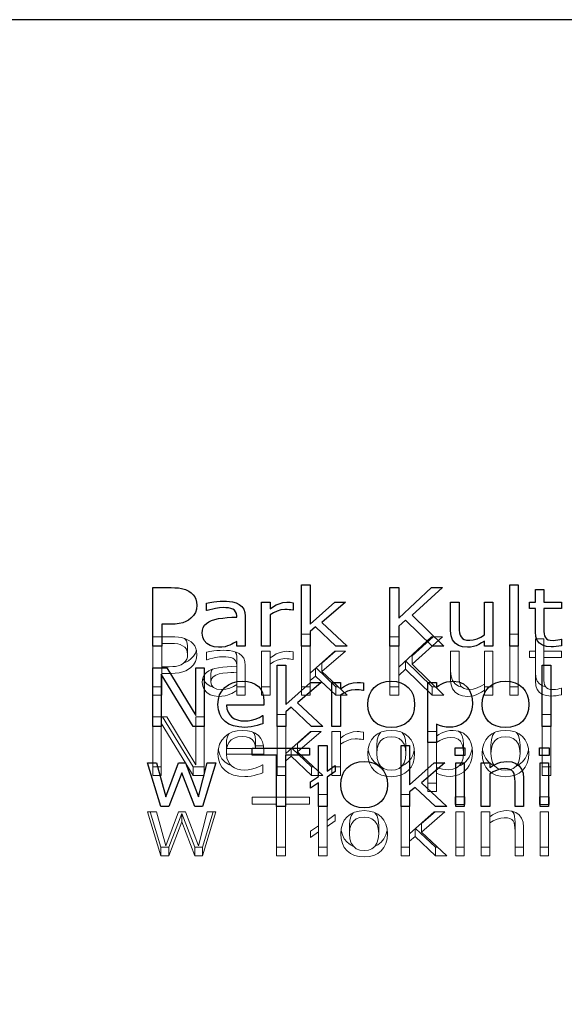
# Model space of a CAD drawing. Header units: millimetres. Extents: x 64850 to 1408875, y -594029 to 57306.
# Tile 4 of 58: x 82421 to 82559, y 51643 to 51894. Entities that reach past the tile are written whole.
import ezdxf

# ---------------------------------------------------------------- set-up
doc = ezdxf.new("R2010")
doc.units = ezdxf.units.MM
doc.header["$MEASUREMENT"] = 0
doc.layers.add('2D - Ogólne_Nr_pióra__21', color=7, linetype='Continuous', lineweight=25)
doc.layers.add('Konstrukcja - Dachy_Nr_pióra__1', color=7, linetype='Continuous', lineweight=13)
doc.layers.add('Konstrukcja - Dachy', color=7, linetype='Continuous')

# ---------------------------------------------------------------- blocks, each defined once
blk = doc.blocks.new('Dach_1_3', base_point=(82266.13, 51893.74))
at = {"layer": 'Konstrukcja - Dachy_Nr_pióra__1', "color": 7, "linetype": 'Continuous', "lineweight": 13, "flags": 128}
for points in [[(82266.13, 51893.74), (83966.13, 51893.74)], [(82492.42, 51737.41), (82492.42, 51721.86)], [(82494.58, 51737.41), (82492.42, 51737.41)], [(82494.58, 51727.43), (82494.58, 51737.41)], [(82545.39, 51737.41), (82545.39, 51721.86)], [(82547.56, 51737.41), (82545.39, 51737.41)], [(82547.56, 51721.86), (82547.56, 51737.41)], [(82456.83, 51727.4), (82459.11, 51727.4), (82460.27, 51727.45), (82461.29, 51727.57), (82462.17, 51727.79), (82462.94, 51728.09), (82463.64, 51728.47), (82464.27, 51728.94), (82464.91, 51729.62), (82465.39, 51730.41), (82465.68, 51731.29), (82465.78, 51732.24), (82465.72, 51733.06), (82465.55, 51733.77), (82465.25, 51734.39), (82464.84, 51734.92), (82464.33, 51735.4), (82463.73, 51735.81), (82462.84, 51736.22), (82461.83, 51736.51), (82461.06, 51736.64), (82460.18, 51736.71), (82459.21, 51736.74), (82454.54, 51736.74)], [(82454.54, 51736.74), (82454.54, 51721.86)], [(82456.83, 51735.04), (82456.83, 51736.73)], [(82456.83, 51735.04), (82459.09, 51735.04), (82460.08, 51735), (82460.89, 51734.9), (82461.56, 51734.72), (82462.15, 51734.46), (82462.7, 51734.05), (82463.1, 51733.53), (82463.33, 51732.91), (82463.41, 51732.19), (82463.35, 51731.56), (82463.18, 51731), (82462.88, 51730.48), (82462.41, 51729.99), (82461.79, 51729.59), (82461.01, 51729.31), (82460.37, 51729.19), (82459.62, 51729.12), (82458.76, 51729.09), (82456.83, 51729.09)], [(82456.83, 51729.09), (82456.83, 51735.04)], [(82463.41, 51734.36), (82463.33, 51735.07), (82463.1, 51735.69), (82462.7, 51736.21), (82462.59, 51736.29)], [(82514.85, 51736.74), (82514.85, 51721.86)], [(82517.13, 51736.74), (82514.85, 51736.74)], [(82517.13, 51728.97), (82517.13, 51736.74)], [(82525.47, 51736.74), (82517.13, 51728.97)], [(82520.57, 51729.74), (82528.24, 51736.74)], [(82525.87, 51736.74), (82520.57, 51731.91)], [(82528.24, 51736.74), (82525.47, 51736.74)], [(82551.9, 51736.23), (82551.9, 51733.02)], [(82554.07, 51736.23), (82551.9, 51736.23)], [(82554.07, 51733.02), (82554.07, 51736.23)], [(82465.65, 51733.35), (82465.39, 51732.57), (82464.91, 51731.78), (82464.27, 51731.11), (82463.64, 51730.64), (82462.94, 51730.25), (82462.5, 51730.08)], [(82463.41, 51732.19), (82463.41, 51734.36)], [(82478.06, 51721.86), (82478.06, 51729.43), (82477.97, 51730.42), (82477.68, 51731.24), (82477.21, 51731.9), (82476.57, 51732.43), (82475.77, 51732.83), (82474.82, 51733.09), (82474.11, 51733.2), (82473.32, 51733.27), (82472.45, 51733.29), (82471.67, 51733.27), (82470.88, 51733.21), (82470.09, 51733.11), (82469.03, 51732.94), (82468.25, 51732.78)], [(82468.25, 51732.78), (82468.25, 51730.87)], [(82475.9, 51731.69), (82475.84, 51732.27), (82475.64, 51732.75), (82475.51, 51732.9)], [(82482.24, 51733.02), (82482.24, 51721.86)], [(82484.41, 51733.02), (82482.24, 51733.02)], [(82490.28, 51732.9), (82489.52, 51732.99), (82489.19, 51733.01), (82488.7, 51733.02), (82487.68, 51732.93), (82486.69, 51732.64), (82485.99, 51732.34), (82485.24, 51731.91), (82484.41, 51731.37)], [(82484.41, 51731.37), (82484.41, 51733.02)], [(82490.28, 51730.97), (82490.28, 51732.9)], [(82500.85, 51733.02), (82494.58, 51727.43)], [(82497.6, 51727.86), (82503.59, 51733.02)], [(82501.07, 51733.02), (82497.6, 51730.03)], [(82503.59, 51733.02), (82500.85, 51733.02)], [(82530.32, 51733.02), (82530.32, 51725.77), (82530.45, 51724.5), (82530.82, 51723.45), (82531.45, 51722.62), (82532.31, 51722.03), (82533.36, 51721.67), (82534.61, 51721.55), (82535.4, 51721.59), (82536.14, 51721.73), (82536.83, 51721.95), (82537.51, 51722.25), (82538.21, 51722.64), (82538.93, 51723.1)], [(82532.49, 51733.02), (82530.32, 51733.02)], [(82538.93, 51724.69), (82538.03, 51724.15), (82537.07, 51723.72), (82536.11, 51723.43), (82535.23, 51723.34), (82534.39, 51723.39), (82533.78, 51723.54), (82533.33, 51723.8), (82532.97, 51724.18), (82532.73, 51724.65), (82532.58, 51725.21), (82532.51, 51725.88), (82532.49, 51726.66), (82532.49, 51733.02)], [(82538.93, 51733.02), (82538.93, 51724.69)], [(82541.1, 51733.02), (82538.93, 51733.02)], [(82541.1, 51721.86), (82541.1, 51733.02)], [(82550.43, 51733.02), (82550.43, 51731.44)], [(82551.9, 51733.02), (82550.43, 51733.02)], [(82551.9, 51731.44), (82551.9, 51733.02)], [(82558.55, 51733.02), (82554.07, 51733.02)], [(82554.07, 51731.44), (82554.07, 51733.02)], [(82558.55, 51731.44), (82558.55, 51733.02)], [(82468.25, 51730.87), (82468.37, 51730.87), (82469.11, 51731.1), (82469.83, 51731.29), (82470.54, 51731.44), (82471.54, 51731.58), (82472.44, 51731.63), (82473.13, 51731.61), (82473.79, 51731.55), (82474.39, 51731.43), (82474.9, 51731.24), (82475.33, 51730.96), (82475.64, 51730.58), (82475.84, 51730.11), (82475.9, 51729.52), (82475.9, 51729.23)], [(82475.9, 51729.52), (82475.9, 51731.69)], [(82484.41, 51729.78), (82484.41, 51731.37)], [(82484.41, 51729.78), (82485.29, 51730.34), (82486.21, 51730.78), (82487.16, 51731.06), (82488.15, 51731.16), (82488.73, 51731.15), (82489.23, 51731.12), (82489.69, 51731.06), (82490.17, 51730.97), (82490.28, 51730.97)], [(82484.41, 51721.86), (82484.41, 51729.78)], [(82497.6, 51727.86), (82497.6, 51730.03)], [(82518.84, 51728.48), (82518.84, 51730.56)], [(82525.64, 51724.02), (82518.88, 51730.6)], [(82520.57, 51729.74), (82520.57, 51731.91)], [(82550.43, 51731.44), (82551.9, 51731.44)], [(82551.9, 51731.44), (82551.9, 51725.5), (82552.01, 51724.28), (82552.36, 51723.29), (82552.93, 51722.56), (82553.72, 51722.05), (82554.72, 51721.74), (82555.93, 51721.64), (82556.53, 51721.66), (82557.21, 51721.73), (82557.91, 51721.83), (82558.55, 51721.96)], [(82554.07, 51731.44), (82558.55, 51731.44)], [(82558.55, 51723.65), (82558.43, 51723.65), (82558.1, 51723.55), (82557.6, 51723.42), (82557.03, 51723.32), (82556.49, 51723.29), (82555.7, 51723.33), (82555.14, 51723.47), (82554.74, 51723.71), (82554.44, 51724.06), (82554.22, 51724.5), (82554.11, 51724.98), (82554.08, 51725.57), (82554.07, 51726.35), (82554.07, 51731.44)], [(82456.83, 51727.4), (82456.83, 51729.09)], [(82456.83, 51721.86), (82456.83, 51727.4)], [(82475.9, 51729.23), (82474.67, 51729.17), (82473.49, 51729.09), (82472.36, 51728.99), (82471.31, 51728.85), (82470.37, 51728.65), (82469.53, 51728.38), (82468.82, 51728.05), (82468.22, 51727.63), (82467.74, 51727.15), (82467.39, 51726.57), (82467.18, 51725.89), (82467.11, 51725.1), (82467.25, 51724.12), (82467.65, 51723.27), (82468.32, 51722.55), (82469.19, 51721.99), (82470.17, 51721.66), (82471.28, 51721.55), (82472.16, 51721.59), (82472.93, 51721.7), (82473.59, 51721.88), (82474.17, 51722.09), (82474.64, 51722.3), (82475.12, 51722.57), (82475.56, 51722.84), (82475.9, 51723.05)], [(82469.71, 51728.44), (82469.49, 51728.15), (82469.35, 51727.39)], [(82469.52, 51724.38), (82469.35, 51725.23), (82469.49, 51725.98), (82469.93, 51726.56), (82470.59, 51726.98), (82471.44, 51727.27), (82472.36, 51727.44), (82473.57, 51727.56), (82474.42, 51727.62), (82475.2, 51727.67), (82475.9, 51727.71)], [(82469.35, 51725.23), (82469.35, 51727.39)], [(82475.9, 51727.71), (82475.9, 51729.23)], [(82475.9, 51727.71), (82475.9, 51724.61)], [(82494.58, 51725.58), (82494.58, 51727.43)], [(82495.99, 51726.74), (82495.99, 51728.69)], [(82501.16, 51724.02), (82496.11, 51728.8)], [(82504.02, 51721.86), (82497.6, 51727.86)], [(82517.13, 51726.9), (82517.13, 51728.97)], [(82517.13, 51726.9), (82518.84, 51728.48)], [(82518.84, 51728.48), (82525.64, 51721.86)], [(82528.6, 51721.86), (82520.57, 51729.74)], [(82533.27, 51723.86), (82532.31, 51724.19), (82531.45, 51724.79), (82530.82, 51725.61), (82530.45, 51726.67), (82530.32, 51727.94)], [(82554.52, 51723.97), (82553.72, 51724.21), (82552.93, 51724.72), (82552.36, 51725.46), (82552.01, 51726.44), (82551.9, 51727.67)], [(82469.91, 51723.91), (82469.19, 51724.16), (82468.32, 51724.71), (82467.65, 51725.44), (82467.28, 51726.21)], [(82494.58, 51725.58), (82495.99, 51726.74)], [(82494.58, 51721.86), (82494.58, 51725.58)], [(82495.99, 51726.74), (82501.16, 51721.86)], [(82517.13, 51721.86), (82517.13, 51726.9)], [(82456.83, 51724.02), (82454.54, 51724.02)], [(82470.02, 51723.78), (82469.52, 51724.38)], [(82475.9, 51724.61), (82475.06, 51724.1), (82474.15, 51723.68), (82473.15, 51723.39), (82472.06, 51723.3), (82470.86, 51723.42), (82470.02, 51723.78)], [(82475.9, 51723.05), (82475.9, 51724.61)], [(82478.06, 51724.02), (82475.9, 51724.02)], [(82475.9, 51723.05), (82475.9, 51721.86)], [(82484.41, 51724.02), (82482.24, 51724.02)], [(82494.58, 51724.02), (82492.42, 51724.02)], [(82501.71, 51724.02), (82501.16, 51724.02)], [(82501.16, 51721.86), (82501.16, 51724.02)], [(82517.13, 51724.02), (82514.85, 51724.02)], [(82526.4, 51724.02), (82525.64, 51724.02)], [(82525.64, 51721.86), (82525.64, 51724.02)], [(82538.93, 51723.1), (82538.93, 51724.69)], [(82541.1, 51724.02), (82538.93, 51724.02)], [(82538.93, 51723.1), (82538.93, 51721.86)], [(82547.56, 51724.02), (82545.39, 51724.02)], [(82558.55, 51721.96), (82558.55, 51723.65)], [(82454.54, 51721.86), (82456.83, 51721.86)], [(82475.9, 51721.86), (82478.06, 51721.86)], [(82482.24, 51721.86), (82484.41, 51721.86)], [(82492.42, 51721.86), (82494.58, 51721.86)], [(82501.16, 51721.86), (82504.02, 51721.86)], [(82514.85, 51721.86), (82517.13, 51721.86)], [(82525.64, 51721.86), (82528.6, 51721.86)], [(82538.93, 51721.86), (82541.1, 51721.86)], [(82545.39, 51721.86), (82547.56, 51721.86)], [(82454.54, 51716.31), (82454.54, 51701.43)], [(82458.09, 51716.31), (82454.54, 51716.31)], [(82456.68, 51714.74), (82456.68, 51716.31)], [(82456.68, 51714.74), (82464.83, 51701.43)], [(82456.68, 51701.43), (82456.68, 51714.74)], [(82464.83, 51703.6), (82457.04, 51716.31)], [(82465.52, 51704.16), (82458.09, 51716.31)], [(82467.65, 51716.31), (82465.52, 51716.31)], [(82465.52, 51716.31), (82465.52, 51704.16)], [(82467.65, 51701.43), (82467.65, 51716.31)], [(82486.22, 51716.98), (82486.22, 51701.43)], [(82488.39, 51716.98), (82486.22, 51716.98)], [(82488.39, 51707.01), (82488.39, 51716.98)], [(82555.8, 51716.98), (82553.63, 51716.98)], [(82553.63, 51716.98), (82553.63, 51701.43)], [(82555.8, 51701.43), (82555.8, 51716.98)], [(82482.84, 51706.82), (82482.84, 51707.84), (82482.75, 51708.98), (82482.48, 51709.99), (82482.04, 51710.86), (82481.42, 51711.59), (82480.64, 51712.16), (82479.71, 51712.58), (82478.63, 51712.82), (82477.4, 51712.91), (82476.06, 51712.81), (82474.86, 51712.5), (82473.79, 51712), (82472.86, 51711.3), (82472.11, 51710.42), (82471.57, 51709.41), (82471.25, 51708.25), (82471.14, 51706.95), (82471.25, 51705.65), (82471.59, 51704.5), (82472.15, 51703.51), (82472.94, 51702.68), (82473.93, 51702.02), (82475.09, 51701.55), (82476.43, 51701.27), (82477.95, 51701.17), (82478.77, 51701.2), (82479.57, 51701.29), (82480.35, 51701.44), (82481.1, 51701.64), (82481.85, 51701.86), (82482.58, 51702.11)], [(82480.73, 51710.42), (82480.63, 51711.34), (82480.34, 51712.1), (82480.11, 51712.4)], [(82494.65, 51712.6), (82488.39, 51707.01)], [(82491.4, 51707.44), (82497.39, 51712.6)], [(82494.87, 51712.6), (82491.4, 51709.6)], [(82497.39, 51712.6), (82494.65, 51712.6)], [(82500.11, 51712.6), (82500.11, 51701.43)], [(82502.28, 51712.6), (82500.11, 51712.6)], [(82508.15, 51712.48), (82507.39, 51712.57), (82507.06, 51712.59), (82506.57, 51712.6), (82505.56, 51712.5), (82504.56, 51712.22), (82503.87, 51711.91), (82503.11, 51711.49), (82502.28, 51710.95)], [(82502.28, 51710.95), (82502.28, 51712.6)], [(82508.15, 51710.55), (82508.15, 51712.48)], [(82512.47, 51712.36), (82511.96, 51711.57), (82511.63, 51710.5), (82511.52, 51709.18)], [(82518.94, 51709.18), (82518.83, 51710.5), (82518.51, 51711.57), (82517.99, 51712.36)], [(82524.54, 51712.6), (82524.54, 51697.32)], [(82526.71, 51712.6), (82524.54, 51712.6)], [(82526.71, 51701.99), (82527.54, 51701.65), (82528.37, 51701.4), (82529.23, 51701.26), (82530.18, 51701.21), (82530.94, 51701.26), (82531.67, 51701.39), (82532.37, 51701.62), (82533.03, 51701.93), (82533.63, 51702.31), (82534.16, 51702.76), (82534.67, 51703.32), (82535.09, 51703.96), (82535.43, 51704.67), (82535.68, 51705.44), (82535.83, 51706.27), (82535.88, 51707.15), (82535.8, 51708.43), (82535.56, 51709.56), (82535.15, 51710.55), (82534.58, 51711.38), (82533.6, 51712.23), (82532.39, 51712.74), (82530.96, 51712.91), (82530.16, 51712.86), (82529.39, 51712.72), (82528.65, 51712.48), (82527.96, 51712.18), (82527.31, 51711.82), (82526.71, 51711.43)], [(82526.71, 51711.43), (82526.71, 51712.6)], [(82533.64, 51709.27), (82533.56, 51710.5), (82533.29, 51711.5), (82532.85, 51712.28), (82532.33, 51712.74)], [(82541.54, 51712.36), (82541.02, 51711.57), (82540.7, 51710.5), (82540.59, 51709.18)], [(82548.01, 51709.18), (82547.9, 51710.5), (82547.57, 51711.57), (82547.06, 51712.36)], [(82474.04, 51712.12), (82473.92, 51711.99), (82473.53, 51711.26), (82473.34, 51710.42)], [(82473.34, 51708.26), (82473.53, 51709.09), (82473.92, 51709.83), (82474.51, 51710.47), (82475.28, 51710.96), (82476.21, 51711.26), (82477.29, 51711.36), (82478.34, 51711.27), (82479.2, 51711), (82479.87, 51710.55), (82480.34, 51709.93), (82480.63, 51709.17), (82480.73, 51708.26)], [(82473.34, 51708.26), (82473.34, 51710.42)], [(82480.73, 51708.26), (82480.73, 51710.42)], [(82502.28, 51709.36), (82502.28, 51710.95)], [(82502.28, 51709.36), (82503.16, 51709.91), (82504.08, 51710.35), (82505.03, 51710.64), (82506.02, 51710.74), (82506.6, 51710.73), (82507.1, 51710.69), (82507.56, 51710.63), (82508.04, 51710.55), (82508.15, 51710.55)], [(82526.71, 51709.85), (82526.71, 51711.43)], [(82526.71, 51709.85), (82527.59, 51710.36), (82528.52, 51710.77), (82529.46, 51711.03), (82530.4, 51711.12), (82531.41, 51711.01), (82532.22, 51710.67), (82532.85, 51710.12), (82533.29, 51709.34), (82533.56, 51708.33), (82533.64, 51707.1), (82533.53, 51705.83), (82533.19, 51704.78), (82532.63, 51703.96), (82531.86, 51703.37), (82530.92, 51703.02), (82529.8, 51702.9), (82529, 51702.94), (82528.3, 51703.03), (82527.57, 51703.22), (82526.71, 51703.52)], [(82526.71, 51703.52), (82526.71, 51709.85)], [(82474.5, 51703.95), (82473.93, 51704.19), (82472.94, 51704.84), (82472.15, 51705.67), (82471.59, 51706.66), (82471.25, 51707.81), (82471.23, 51708.05)], [(82480.73, 51708.26), (82473.34, 51708.26)], [(82473.34, 51706.82), (82473.34, 51708.26)], [(82482.75, 51708.99), (82480.73, 51708.99)], [(82489.8, 51706.32), (82489.8, 51708.27)], [(82494.97, 51703.6), (82489.92, 51708.37)], [(82491.4, 51707.44), (82491.4, 51709.6)], [(82497.83, 51701.43), (82491.4, 51707.44)], [(82502.28, 51701.43), (82502.28, 51709.36)], [(82512.53, 51703.81), (82511.77, 51704.18), (82510.9, 51704.87), (82510.19, 51705.73), (82509.69, 51706.73), (82509.39, 51707.88), (82509.37, 51708.09)], [(82511.52, 51707.01), (82511.52, 51709.18)], [(82521.1, 51708.09), (82521.08, 51707.88), (82520.78, 51706.73), (82520.27, 51705.73), (82519.57, 51704.87), (82518.69, 51704.18), (82517.96, 51703.82)], [(82518.94, 51707.01), (82518.94, 51709.18)], [(82535.81, 51708.31), (82535.68, 51707.61), (82535.43, 51706.83), (82535.09, 51706.12), (82534.67, 51705.49), (82534.16, 51704.93), (82533.63, 51704.47), (82533.03, 51704.09), (82532.44, 51703.82)], [(82533.64, 51707.1), (82533.64, 51709.27)], [(82541.59, 51703.81), (82540.84, 51704.18), (82539.96, 51704.87), (82539.26, 51705.73), (82538.75, 51706.73), (82538.45, 51707.88), (82538.44, 51708.09)], [(82540.59, 51707.01), (82540.59, 51709.18)], [(82550.16, 51708.09), (82550.15, 51707.88), (82549.84, 51706.73), (82549.34, 51705.73), (82548.63, 51704.87), (82547.76, 51704.18), (82547.03, 51703.82)], [(82548.01, 51707.01), (82548.01, 51709.18)], [(82473.34, 51706.82), (82482.84, 51706.82)], [(82482.47, 51704.16), (82481.71, 51703.72), (82480.57, 51703.27), (82479.68, 51703.02), (82478.8, 51702.86), (82477.92, 51702.81), (82476.97, 51702.87), (82476.11, 51703.05), (82475.34, 51703.35), (82474.68, 51703.77), (82474.12, 51704.33), (82473.7, 51705.03), (82473.43, 51705.86), (82473.34, 51706.82)], [(82488.39, 51705.16), (82488.39, 51707.01)], [(82488.39, 51705.16), (82489.8, 51706.32)], [(82488.39, 51701.43), (82488.39, 51705.16)], [(82489.8, 51706.32), (82494.97, 51701.43)], [(82456.68, 51703.6), (82454.54, 51703.6)], [(82464.83, 51701.43), (82464.83, 51703.6)], [(82467.65, 51703.6), (82464.83, 51703.6)], [(82482.58, 51704.16), (82482.47, 51704.16)], [(82482.58, 51702.11), (82482.58, 51704.16)], [(82488.39, 51703.6), (82486.22, 51703.6)], [(82494.97, 51701.43), (82494.97, 51703.6)], [(82495.51, 51703.6), (82494.97, 51703.6)], [(82502.28, 51703.6), (82500.11, 51703.6)], [(82526.71, 51701.99), (82526.71, 51703.52)], [(82555.8, 51703.6), (82553.63, 51703.6)], [(82454.54, 51701.43), (82456.68, 51701.43)], [(82464.83, 51701.43), (82467.65, 51701.43)], [(82486.22, 51701.43), (82488.39, 51701.43)], [(82494.97, 51701.43), (82497.83, 51701.43)], [(82500.11, 51701.43), (82502.28, 51701.43)], [(82526.71, 51697.32), (82526.71, 51701.99)], [(82553.63, 51701.43), (82555.8, 51701.43)], [(82526.71, 51699.48), (82524.54, 51699.48)], [(82524.54, 51697.32), (82526.71, 51697.32)], [(82479.88, 51695.89), (82479.88, 51694.13)], [(82494.45, 51695.89), (82479.88, 51695.89)], [(82486.02, 51694.13), (82486.02, 51695.89)], [(82488.31, 51694.13), (82488.31, 51695.89)], [(82494.45, 51694.13), (82494.45, 51695.89)], [(82498.89, 51696.56), (82496.72, 51696.56)], [(82496.72, 51696.56), (82496.72, 51688.64)], [(82498.89, 51690.01), (82498.89, 51696.56)], [(82517.73, 51696.56), (82517.73, 51681.01)], [(82519.9, 51696.56), (82517.73, 51696.56)], [(82519.9, 51686.59), (82519.9, 51696.56)], [(82531.51, 51695.99), (82531.51, 51694.04)], [(82533.96, 51695.99), (82531.51, 51695.99)], [(82533.96, 51694.04), (82533.96, 51695.99)], [(82552.95, 51695.99), (82552.95, 51694.04)], [(82555.4, 51695.99), (82552.95, 51695.99)], [(82555.4, 51694.04), (82555.4, 51695.99)], [(82479.88, 51694.13), (82486.02, 51694.13)], [(82486.02, 51694.13), (82486.02, 51681.01)], [(82488.31, 51694.13), (82494.45, 51694.13)], [(82488.31, 51681.01), (82488.31, 51694.13)], [(82531.51, 51694.04), (82533.96, 51694.04)], [(82548.89, 51681.01), (82548.89, 51688.26), (82548.77, 51689.51), (82548.4, 51690.56), (82547.79, 51691.39), (82546.95, 51692), (82545.89, 51692.36), (82544.61, 51692.48), (82543.85, 51692.44), (82543.11, 51692.3), (82542.38, 51692.07), (82541.66, 51691.76), (82540.96, 51691.38), (82540.28, 51690.93)], [(82546.72, 51689.53), (82546.69, 51690.28), (82546.61, 51690.97), (82546.47, 51691.58), (82546.23, 51692.03), (82545.93, 51692.35)], [(82552.95, 51694.04), (82555.4, 51694.04)], [(82453.23, 51692.17), (82456.62, 51681.01)], [(82455.49, 51692.17), (82453.23, 51692.17)], [(82456.62, 51683.18), (82453.89, 51692.17)], [(82457.86, 51683.53), (82455.49, 51692.17)], [(82461.08, 51692.17), (82457.86, 51683.53)], [(82461.91, 51691.78), (82458.62, 51683.18)], [(82462.86, 51692.17), (82461.08, 51692.17)], [(82465.22, 51683.18), (82461.91, 51691.78)], [(82461.91, 51689.61), (82461.91, 51691.78)], [(82466.16, 51683.53), (82462.86, 51692.17)], [(82468.4, 51692.17), (82466.16, 51683.53)], [(82467.23, 51681.01), (82470.58, 51692.17)], [(82469.93, 51692.17), (82467.23, 51683.18)], [(82470.58, 51692.17), (82468.4, 51692.17)], [(82500.98, 51691.49), (82498.89, 51690.01)], [(82498.89, 51688.46), (82498.89, 51690.01)], [(82498.89, 51688.46), (82500.98, 51689.9)], [(82500.98, 51689.9), (82500.98, 51691.49)], [(82505.57, 51691.93), (82505.06, 51691.15), (82504.73, 51690.07), (82504.62, 51688.75)], [(82512.04, 51688.75), (82511.93, 51690.07), (82511.61, 51691.15), (82511.09, 51691.93)], [(82526.17, 51692.17), (82519.9, 51686.59)], [(82522.91, 51687.02), (82528.9, 51692.17)], [(82526.39, 51692.17), (82522.91, 51689.18)], [(82528.9, 51692.17), (82526.17, 51692.17)], [(82531.65, 51692.17), (82531.65, 51681.01)], [(82533.82, 51692.17), (82531.65, 51692.17)], [(82533.82, 51681.01), (82533.82, 51692.17)], [(82538.11, 51692.17), (82538.11, 51681.01)], [(82540.28, 51692.17), (82538.11, 51692.17)], [(82540.28, 51690.93), (82540.28, 51692.17)], [(82540.28, 51689.34), (82540.28, 51690.93)], [(82540.28, 51689.34), (82541.19, 51689.88), (82542.14, 51690.31), (82543.09, 51690.6), (82543.99, 51690.69), (82544.78, 51690.64), (82545.4, 51690.49), (82545.88, 51690.23), (82546.23, 51689.86), (82546.47, 51689.41), (82546.61, 51688.81), (82546.69, 51688.11), (82546.72, 51687.37), (82546.72, 51681.01)], [(82553.09, 51692.17), (82553.09, 51681.01)], [(82555.26, 51692.17), (82553.09, 51692.17)], [(82555.26, 51681.01), (82555.26, 51692.17)], [(82458.62, 51681.01), (82461.91, 51689.61)], [(82461.91, 51689.61), (82465.22, 51681.01)], [(82496.72, 51688.64), (82494.72, 51687.27)], [(82494.72, 51687.27), (82494.72, 51685.68)], [(82496.72, 51687.09), (82496.72, 51688.64)], [(82498.89, 51681.01), (82498.89, 51688.46)], [(82505.63, 51683.39), (82504.87, 51683.75), (82503.99, 51684.44), (82503.29, 51685.31), (82502.79, 51686.31), (82502.49, 51687.46), (82502.47, 51687.67)], [(82504.62, 51686.59), (82504.62, 51688.75)], [(82514.2, 51687.67), (82514.18, 51687.46), (82513.88, 51686.31), (82513.37, 51685.31), (82512.67, 51684.44), (82511.79, 51683.75), (82511.06, 51683.4)], [(82512.04, 51686.59), (82512.04, 51688.75)], [(82521.31, 51685.9), (82521.31, 51687.84)], [(82526.48, 51683.18), (82521.43, 51687.95)], [(82522.91, 51687.02), (82522.91, 51689.18)], [(82540.28, 51681.01), (82540.28, 51689.34)], [(82546.72, 51687.37), (82546.72, 51689.53)], [(82494.72, 51685.68), (82496.72, 51687.09)], [(82496.72, 51687.09), (82496.72, 51681.01)], [(82519.9, 51684.74), (82519.9, 51686.59)], [(82519.9, 51684.74), (82521.31, 51685.9)], [(82519.9, 51681.01), (82519.9, 51684.74)], [(82521.31, 51685.9), (82526.48, 51681.01)], [(82529.34, 51681.01), (82522.91, 51687.02)], [(82458.62, 51683.18), (82456.62, 51683.18)], [(82456.62, 51681.01), (82456.62, 51683.18)], [(82458.62, 51681.01), (82458.62, 51683.18)], [(82467.23, 51683.18), (82465.22, 51683.18)], [(82465.22, 51681.01), (82465.22, 51683.18)], [(82467.23, 51681.01), (82467.23, 51683.18)], [(82488.31, 51683.18), (82486.02, 51683.18)], [(82498.89, 51683.18), (82496.72, 51683.18)], [(82519.9, 51683.18), (82517.73, 51683.18)], [(82527.02, 51683.18), (82526.48, 51683.18)], [(82526.48, 51681.01), (82526.48, 51683.18)], [(82533.82, 51683.18), (82531.65, 51683.18)], [(82540.28, 51683.18), (82538.11, 51683.18)], [(82548.89, 51683.18), (82546.72, 51683.18)], [(82546.72, 51681.01), (82546.72, 51683.18)], [(82555.26, 51683.18), (82553.09, 51683.18)], [(82456.62, 51681.01), (82458.62, 51681.01)], [(82465.22, 51681.01), (82467.23, 51681.01)], [(82486.02, 51681.01), (82488.31, 51681.01)], [(82496.72, 51681.01), (82498.89, 51681.01)], [(82517.73, 51681.01), (82519.9, 51681.01)], [(82526.48, 51681.01), (82529.34, 51681.01)], [(82531.65, 51681.01), (82533.82, 51681.01)], [(82538.11, 51681.01), (82540.28, 51681.01)], [(82546.72, 51681.01), (82548.89, 51681.01)], [(82553.09, 51681.01), (82555.26, 51681.01)]]:
    blk.add_lwpolyline(points, dxfattribs=at)
for points in [[(82521.08, 51708.3), (82520.78, 51709.45), (82520.27, 51710.46), (82519.57, 51711.32), (82518.69, 51712.01), (82517.68, 51712.51), (82516.53, 51712.81), (82515.24, 51712.91), (82513.94, 51712.81), (82512.79, 51712.51), (82511.77, 51712.01), (82510.9, 51711.32), (82510.19, 51710.46), (82509.69, 51709.45), (82509.39, 51708.3), (82509.29, 51707.01), (82509.39, 51705.72), (82509.69, 51704.57), (82510.19, 51703.56), (82510.9, 51702.7), (82511.77, 51702.01), (82512.79, 51701.52), (82513.94, 51701.22), (82515.24, 51701.12), (82516.53, 51701.22), (82517.68, 51701.52), (82518.69, 51702.01), (82519.57, 51702.7), (82520.27, 51703.56), (82520.78, 51704.57), (82521.08, 51705.72), (82521.18, 51707.01)], [(82550.15, 51708.3), (82549.84, 51709.45), (82549.34, 51710.46), (82548.63, 51711.32), (82547.76, 51712.01), (82546.74, 51712.51), (82545.59, 51712.81), (82544.31, 51712.91), (82543.01, 51712.81), (82541.85, 51712.51), (82540.84, 51712.01), (82539.96, 51711.32), (82539.26, 51710.46), (82538.75, 51709.45), (82538.45, 51708.3), (82538.35, 51707.01), (82538.45, 51705.72), (82538.75, 51704.57), (82539.26, 51703.56), (82539.96, 51702.7), (82540.84, 51702.01), (82541.85, 51701.52), (82543.01, 51701.22), (82544.31, 51701.12), (82545.59, 51701.22), (82546.74, 51701.52), (82547.76, 51702.01), (82548.63, 51702.7), (82549.34, 51703.56), (82549.84, 51704.57), (82550.15, 51705.72), (82550.25, 51707.01)], [(82518.83, 51705.71), (82518.51, 51704.65), (82517.96, 51703.82), (82517.22, 51703.22), (82516.31, 51702.86), (82515.24, 51702.74), (82514.16, 51702.86), (82513.24, 51703.22), (82512.5, 51703.83), (82511.96, 51704.66), (82511.63, 51705.72), (82511.52, 51707.01), (82511.63, 51708.33), (82511.96, 51709.41), (82512.5, 51710.23), (82513.24, 51710.82), (82514.15, 51711.17), (82515.24, 51711.29), (82516.32, 51711.17), (82517.22, 51710.82), (82517.96, 51710.23), (82518.51, 51709.41), (82518.83, 51708.33), (82518.94, 51707.01)], [(82547.9, 51705.71), (82547.57, 51704.65), (82547.02, 51703.82), (82546.28, 51703.22), (82545.38, 51702.86), (82544.31, 51702.74), (82543.22, 51702.86), (82542.31, 51703.22), (82541.57, 51703.83), (82541.03, 51704.66), (82540.7, 51705.72), (82540.59, 51707.01), (82540.7, 51708.33), (82541.02, 51709.41), (82541.57, 51710.23), (82542.3, 51710.82), (82543.22, 51711.17), (82544.31, 51711.29), (82545.38, 51711.17), (82546.29, 51710.82), (82547.03, 51710.23), (82547.57, 51709.41), (82547.9, 51708.33), (82548.01, 51707.01)], [(82513.37, 51690.03), (82512.67, 51690.9), (82511.79, 51691.59), (82510.78, 51692.09), (82509.63, 51692.38), (82508.34, 51692.48), (82507.04, 51692.38), (82505.89, 51692.09), (82504.87, 51691.59), (82503.99, 51690.9), (82503.29, 51690.03), (82502.79, 51689.03), (82502.49, 51687.88), (82502.39, 51686.59), (82502.49, 51685.29), (82502.79, 51684.15), (82503.29, 51683.14), (82503.99, 51682.28), (82504.87, 51681.59), (82505.89, 51681.1), (82507.04, 51680.8), (82508.34, 51680.7), (82509.63, 51680.8), (82510.78, 51681.1), (82511.79, 51681.59), (82512.67, 51682.28), (82513.37, 51683.14), (82513.88, 51684.15), (82514.18, 51685.29), (82514.28, 51686.59), (82514.18, 51687.88), (82513.88, 51689.03)], [(82511.06, 51683.39), (82510.32, 51682.8), (82509.41, 51682.44), (82508.34, 51682.32), (82507.26, 51682.44), (82506.34, 51682.8), (82505.6, 51683.4), (82505.06, 51684.24), (82504.73, 51685.3), (82504.62, 51686.59), (82504.73, 51687.91), (82505.06, 51688.98), (82505.6, 51689.81), (82506.34, 51690.39), (82507.25, 51690.75), (82508.34, 51690.86), (82509.42, 51690.75), (82510.32, 51690.39), (82511.06, 51689.81), (82511.61, 51688.98), (82511.93, 51687.91), (82512.04, 51686.59), (82511.93, 51685.29), (82511.6, 51684.23)]]:
    blk.add_lwpolyline(points, close=True, dxfattribs=at)

msp = doc.modelspace()

# ---------------------------------------------------------------- linework, layer by layer
at = {"layer": '2D - Ogólne_Nr_pióra__21', "color": 7, "linetype": 'Continuous', "lineweight": 25, "flags": 128}
for points in [[(82266.13, 51893.74), (82266.13, 51433.74), (83966.13, 51433.74), (83966.13, 51893.74)], [(82492.42, 51749.91), (82494.58, 51749.91), (82494.58, 51739.93), (82500.85, 51745.52), (82503.59, 51745.52), (82497.6, 51740.36), (82504.02, 51734.36), (82501.16, 51734.36), (82495.99, 51739.24), (82494.58, 51738.08), (82494.58, 51734.36), (82492.42, 51734.36)], [(82545.39, 51734.36), (82545.39, 51749.91), (82547.56, 51749.91), (82547.56, 51734.36)], [(82456.83, 51734.36), (82454.54, 51734.36), (82454.54, 51749.24), (82459.21, 51749.24), (82460.18, 51749.21), (82461.06, 51749.14), (82461.83, 51749.01), (82462.84, 51748.72), (82463.73, 51748.31), (82464.33, 51747.9), (82464.84, 51747.42), (82465.25, 51746.89), (82465.55, 51746.27), (82465.72, 51745.56), (82465.78, 51744.74), (82465.68, 51743.79), (82465.39, 51742.91), (82464.91, 51742.12), (82464.27, 51741.44), (82463.64, 51740.97), (82462.94, 51740.59), (82462.17, 51740.29), (82461.29, 51740.07), (82460.27, 51739.95), (82459.11, 51739.9), (82456.83, 51739.9)], [(82517.13, 51734.36), (82514.85, 51734.36), (82514.85, 51749.24), (82517.13, 51749.24), (82517.13, 51741.47), (82525.47, 51749.24), (82528.24, 51749.24), (82520.57, 51742.24), (82528.6, 51734.36), (82525.64, 51734.36), (82518.84, 51740.98), (82517.13, 51739.4)], [(82550.43, 51745.52), (82551.9, 51745.52), (82551.9, 51748.73), (82554.07, 51748.73), (82554.07, 51745.52), (82558.55, 51745.52), (82558.55, 51743.94), (82554.07, 51743.94), (82554.07, 51738.85), (82554.08, 51738.07), (82554.11, 51737.48), (82554.22, 51737), (82554.44, 51736.56), (82554.74, 51736.21), (82555.14, 51735.97), (82555.7, 51735.83), (82556.49, 51735.79), (82557.03, 51735.82), (82557.6, 51735.92), (82558.1, 51736.05), (82558.43, 51736.15), (82558.55, 51736.15), (82558.55, 51734.46), (82557.91, 51734.33), (82557.21, 51734.23), (82556.53, 51734.16), (82555.93, 51734.14), (82554.72, 51734.24), (82553.72, 51734.55), (82552.93, 51735.06), (82552.36, 51735.79), (82552.01, 51736.78), (82551.9, 51738), (82551.9, 51743.94), (82550.43, 51743.94)], [(82467.25, 51736.62), (82467.11, 51737.6), (82467.18, 51738.39), (82467.39, 51739.07), (82467.74, 51739.65), (82468.22, 51740.13), (82468.82, 51740.55), (82469.53, 51740.88), (82470.37, 51741.15), (82471.31, 51741.35), (82472.36, 51741.49), (82473.49, 51741.59), (82474.67, 51741.67), (82475.9, 51741.73), (82475.9, 51742.02), (82475.84, 51742.61), (82475.64, 51743.08), (82475.33, 51743.46), (82474.9, 51743.74), (82474.39, 51743.93), (82473.79, 51744.05), (82473.13, 51744.11), (82472.44, 51744.13), (82471.54, 51744.08), (82470.54, 51743.94), (82469.83, 51743.79), (82469.11, 51743.6), (82468.37, 51743.37), (82468.25, 51743.37), (82468.25, 51745.28), (82469.03, 51745.44), (82470.09, 51745.61), (82470.88, 51745.71), (82471.67, 51745.77), (82472.45, 51745.79), (82473.32, 51745.77), (82474.11, 51745.7), (82474.82, 51745.59), (82475.77, 51745.33), (82476.57, 51744.93), (82477.21, 51744.4), (82477.68, 51743.74), (82477.97, 51742.92), (82478.06, 51741.93), (82478.06, 51734.36), (82475.9, 51734.36), (82475.9, 51735.55), (82475.56, 51735.34), (82475.12, 51735.07), (82474.64, 51734.8), (82474.17, 51734.59), (82473.59, 51734.38), (82472.93, 51734.2), (82472.16, 51734.09), (82471.28, 51734.05), (82470.17, 51734.16), (82469.19, 51734.49), (82468.32, 51735.05), (82467.65, 51735.77)], [(82484.41, 51734.36), (82482.24, 51734.36), (82482.24, 51745.52), (82484.41, 51745.52), (82484.41, 51743.87), (82485.24, 51744.41), (82485.99, 51744.84), (82486.69, 51745.14), (82487.68, 51745.43), (82488.7, 51745.52), (82489.19, 51745.51), (82489.52, 51745.49), (82490.28, 51745.4), (82490.28, 51743.47), (82490.17, 51743.47), (82489.69, 51743.56), (82489.23, 51743.62), (82488.73, 51743.65), (82488.15, 51743.66), (82487.16, 51743.56), (82486.21, 51743.28), (82485.29, 51742.84), (82484.41, 51742.28)], [(82530.32, 51745.52), (82532.49, 51745.52), (82532.49, 51739.16), (82532.51, 51738.38), (82532.58, 51737.71), (82532.73, 51737.15), (82532.98, 51736.68), (82533.33, 51736.3), (82533.78, 51736.04), (82534.39, 51735.89), (82535.23, 51735.84), (82536.11, 51735.93), (82537.07, 51736.22), (82538.03, 51736.65), (82538.93, 51737.19), (82538.93, 51745.52), (82541.1, 51745.52), (82541.1, 51734.36), (82538.93, 51734.36), (82538.93, 51735.6), (82538.21, 51735.14), (82537.51, 51734.75), (82536.83, 51734.45), (82536.14, 51734.23), (82535.4, 51734.09), (82534.61, 51734.05), (82533.36, 51734.17), (82532.31, 51734.53), (82531.45, 51735.12), (82530.82, 51735.95), (82530.45, 51737), (82530.32, 51738.27)], [(82456.68, 51713.93), (82454.54, 51713.93), (82454.54, 51728.81), (82458.09, 51728.81), (82465.52, 51716.66), (82465.52, 51728.81), (82467.65, 51728.81), (82467.65, 51713.93), (82464.83, 51713.93), (82456.68, 51727.24)], [(82486.22, 51713.93), (82486.22, 51729.48), (82488.39, 51729.48), (82488.39, 51719.51), (82494.65, 51725.1), (82497.39, 51725.1), (82491.4, 51719.94), (82497.83, 51713.93), (82494.97, 51713.93), (82489.8, 51718.82), (82488.39, 51717.66), (82488.39, 51713.93)], [(82555.8, 51713.93), (82553.63, 51713.93), (82553.63, 51729.48), (82555.8, 51729.48)], [(82471.25, 51718.15), (82471.14, 51719.45), (82471.25, 51720.75), (82471.57, 51721.91), (82472.11, 51722.92), (82472.86, 51723.8), (82473.79, 51724.5), (82474.86, 51725), (82476.06, 51725.31), (82477.4, 51725.41), (82478.63, 51725.32), (82479.71, 51725.08), (82480.64, 51724.66), (82481.42, 51724.09), (82482.04, 51723.36), (82482.48, 51722.49), (82482.75, 51721.48), (82482.84, 51720.34), (82482.84, 51719.32), (82473.34, 51719.32), (82473.43, 51718.36), (82473.7, 51717.53), (82474.12, 51716.83), (82474.68, 51716.27), (82475.34, 51715.85), (82476.11, 51715.55), (82476.97, 51715.37), (82477.92, 51715.31), (82478.8, 51715.36), (82479.68, 51715.52), (82480.57, 51715.77), (82481.71, 51716.22), (82482.47, 51716.66), (82482.58, 51716.66), (82482.58, 51714.61), (82481.85, 51714.36), (82481.1, 51714.14), (82480.35, 51713.94), (82479.57, 51713.79), (82478.77, 51713.7), (82477.95, 51713.67), (82476.43, 51713.77), (82475.09, 51714.05), (82473.93, 51714.52), (82472.94, 51715.18), (82472.15, 51716.01), (82471.59, 51717)], [(82500.11, 51725.1), (82502.28, 51725.1), (82502.28, 51723.45), (82503.11, 51723.99), (82503.87, 51724.41), (82504.56, 51724.72), (82505.56, 51725), (82506.57, 51725.1), (82507.06, 51725.09), (82507.39, 51725.07), (82508.15, 51724.98), (82508.15, 51723.05), (82508.04, 51723.05), (82507.56, 51723.13), (82507.1, 51723.19), (82506.6, 51723.23), (82506.02, 51723.24), (82505.03, 51723.14), (82504.08, 51722.85), (82503.16, 51722.41), (82502.28, 51721.86), (82502.28, 51713.93), (82500.11, 51713.93)], [(82509.29, 51719.51), (82509.39, 51720.8), (82509.69, 51721.95), (82510.19, 51722.96), (82510.9, 51723.82), (82511.77, 51724.51), (82512.79, 51725.01), (82513.94, 51725.31), (82515.24, 51725.41), (82516.53, 51725.31), (82517.68, 51725.01), (82518.69, 51724.51), (82519.57, 51723.82), (82520.27, 51722.96), (82520.78, 51721.95), (82521.08, 51720.8), (82521.18, 51719.51), (82521.08, 51718.22), (82520.78, 51717.07), (82520.27, 51716.06), (82519.57, 51715.2), (82518.69, 51714.51), (82517.68, 51714.02), (82516.53, 51713.72), (82515.24, 51713.62), (82513.94, 51713.72), (82512.79, 51714.02), (82511.77, 51714.51), (82510.9, 51715.2), (82510.19, 51716.06), (82509.69, 51717.07), (82509.39, 51718.22)], [(82526.71, 51709.82), (82524.54, 51709.82), (82524.54, 51725.1), (82526.71, 51725.1), (82526.71, 51723.93), (82527.31, 51724.32), (82527.96, 51724.68), (82528.65, 51724.98), (82529.39, 51725.22), (82530.16, 51725.36), (82530.96, 51725.41), (82532.39, 51725.24), (82533.6, 51724.73), (82534.58, 51723.88), (82535.15, 51723.05), (82535.56, 51722.06), (82535.8, 51720.93), (82535.88, 51719.65), (82535.83, 51718.77), (82535.68, 51717.94), (82535.43, 51717.17), (82535.09, 51716.46), (82534.67, 51715.82), (82534.16, 51715.26), (82533.63, 51714.81), (82533.03, 51714.43), (82532.37, 51714.12), (82531.67, 51713.89), (82530.94, 51713.76), (82530.18, 51713.71), (82529.23, 51713.76), (82528.37, 51713.9), (82527.54, 51714.15), (82526.71, 51714.49)], [(82538.45, 51718.22), (82538.35, 51719.51), (82538.45, 51720.8), (82538.75, 51721.95), (82539.26, 51722.96), (82539.96, 51723.82), (82540.84, 51724.51), (82541.85, 51725.01), (82543.01, 51725.31), (82544.31, 51725.41), (82545.59, 51725.31), (82546.74, 51725.01), (82547.76, 51724.51), (82548.63, 51723.82), (82549.34, 51722.96), (82549.84, 51721.95), (82550.15, 51720.8), (82550.25, 51719.51), (82550.15, 51718.22), (82549.84, 51717.07), (82549.34, 51716.06), (82548.63, 51715.2), (82547.76, 51714.51), (82546.74, 51714.02), (82545.59, 51713.72), (82544.31, 51713.62), (82543.01, 51713.72), (82541.85, 51714.02), (82540.84, 51714.51), (82539.96, 51715.2), (82539.26, 51716.06), (82538.75, 51717.07)], [(82479.88, 51708.39), (82494.45, 51708.39), (82494.45, 51706.63), (82488.31, 51706.63), (82488.31, 51693.51), (82486.02, 51693.51), (82486.02, 51706.63), (82479.88, 51706.63)], [(82494.72, 51698.18), (82494.72, 51699.77), (82496.72, 51701.15), (82496.72, 51709.06), (82498.89, 51709.06), (82498.89, 51702.51), (82500.98, 51703.99), (82500.98, 51702.4), (82498.89, 51700.96), (82498.89, 51693.51), (82496.72, 51693.51), (82496.72, 51699.59)], [(82517.73, 51693.51), (82517.73, 51709.06), (82519.9, 51709.06), (82519.9, 51699.09), (82526.17, 51704.67), (82528.9, 51704.67), (82522.91, 51699.52), (82529.34, 51693.51), (82526.48, 51693.51), (82521.31, 51698.4), (82519.9, 51697.24), (82519.9, 51693.51)], [(82533.96, 51706.54), (82531.51, 51706.54), (82531.51, 51708.49), (82533.96, 51708.49)], [(82555.4, 51706.54), (82552.95, 51706.54), (82552.95, 51708.49), (82555.4, 51708.49)], [(82502.39, 51699.09), (82502.49, 51700.38), (82502.79, 51701.53), (82503.29, 51702.53), (82503.99, 51703.4), (82504.87, 51704.09), (82505.89, 51704.59), (82507.04, 51704.88), (82508.34, 51704.98), (82509.63, 51704.88), (82510.78, 51704.59), (82511.79, 51704.09), (82512.67, 51703.4), (82513.37, 51702.53), (82513.88, 51701.53), (82514.18, 51700.38), (82514.28, 51699.09), (82514.18, 51697.79), (82513.88, 51696.65), (82513.37, 51695.64), (82512.67, 51694.78), (82511.79, 51694.09), (82510.78, 51693.6), (82509.63, 51693.3), (82508.34, 51693.2), (82507.04, 51693.3), (82505.89, 51693.6), (82504.87, 51694.09), (82503.99, 51694.78), (82503.29, 51695.64), (82502.79, 51696.65), (82502.49, 51697.79)], [(82540.28, 51693.51), (82538.11, 51693.51), (82538.11, 51704.67), (82540.28, 51704.67), (82540.28, 51703.43), (82540.96, 51703.88), (82541.66, 51704.26), (82542.38, 51704.57), (82543.11, 51704.8), (82543.85, 51704.94), (82544.61, 51704.98), (82545.89, 51704.86), (82546.95, 51704.5), (82547.79, 51703.89), (82548.4, 51703.06), (82548.77, 51702.01), (82548.89, 51700.76), (82548.89, 51693.51), (82546.72, 51693.51), (82546.72, 51699.87), (82546.69, 51700.61), (82546.61, 51701.31), (82546.47, 51701.91), (82546.23, 51702.36), (82545.88, 51702.73), (82545.4, 51702.99), (82544.78, 51703.14), (82543.99, 51703.19), (82543.09, 51703.1), (82542.14, 51702.81), (82541.19, 51702.38), (82540.28, 51701.84)], [(82456.62, 51693.51), (82453.23, 51704.67), (82455.49, 51704.67), (82457.86, 51696.03), (82461.08, 51704.67), (82462.86, 51704.67), (82466.16, 51696.03), (82468.4, 51704.67), (82470.58, 51704.67), (82467.23, 51693.51), (82465.22, 51693.51), (82461.91, 51702.11), (82458.62, 51693.51)], [(82531.65, 51693.51), (82531.65, 51704.67), (82533.82, 51704.67), (82533.82, 51693.51)], [(82553.09, 51704.67), (82555.26, 51704.67), (82555.26, 51693.51), (82553.09, 51693.51)]]:
    msp.add_lwpolyline(points, close=True, dxfattribs=at)

# ---------------------------------------------------------------- block references
at = {"layer": 'Konstrukcja - Dachy', "color": 7, "linetype": 'Continuous', "lineweight": 13}
msp.add_blockref('Dach_1_3', (82266.13, 51893.74), dxfattribs=at)

doc.saveas('drawing.dxf')
